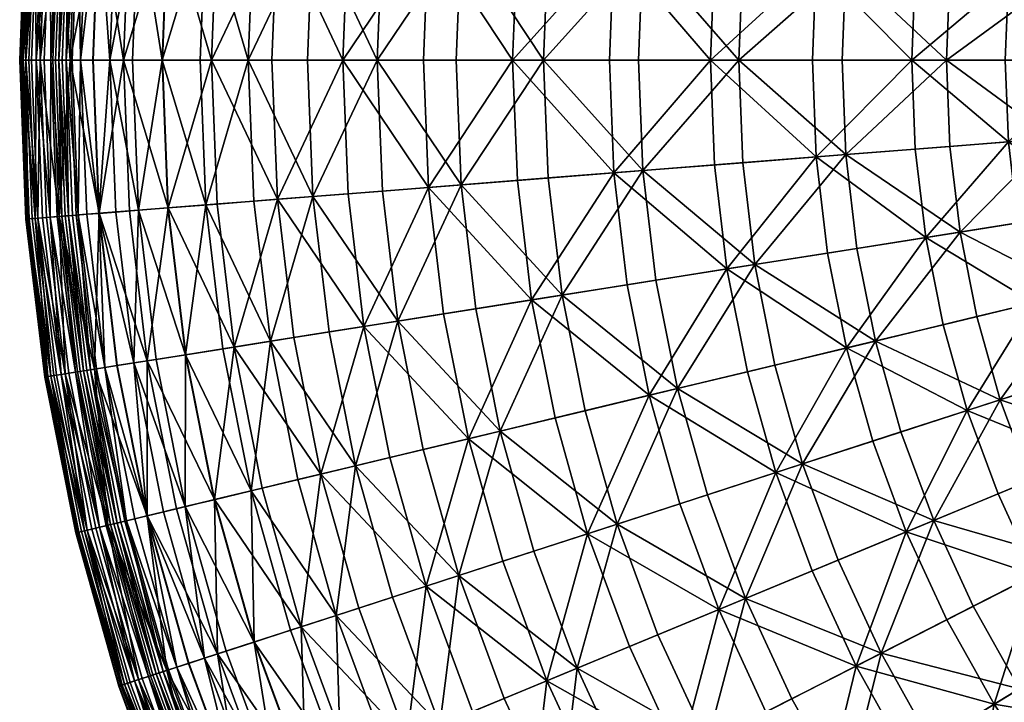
# Model space of a CAD drawing. Header units: centimetres. Extents: x -11.8 to 11.8, y -11.8 to 11.8.
# Tile 4 of 30: x -11.8 to -6.1, y -3.8 to 0.2. Entities that reach past the tile are written whole.
import ezdxf

# ---------------------------------------------------------------- set-up
doc = ezdxf.new("R2010")
doc.units = ezdxf.units.CM
doc.layers.get('0').update_dxf_attribs({"color": 252, "true_color": 0x949494})

msp = doc.modelspace()

# ---------------------------------------------------------------- meshes
at = {"color": 252, "true_color": 0x949494}
mesh = msp.add_polyface(dxfattribs=at)
corners = [(-8.6665, 1.3726, 2.5221), (-8.7476, 0.6884, 2.5221), (-8.1949, 0.6449, 2.043), (-9.0289, 2.1677, 3.0467), (-8.5322, 2.0484, 2.5221), (-8.3454, 2.7116, 2.5221), (-9.6271, 1.5248, 3.6151), (-9.171, 1.4525, 3.0467), (-9.4779, 2.2755, 3.6151), (-9.8736, 2.3705, 4.2258), (-10.029, 1.5884, 4.2258), (-9.2704, 3.0121, 3.6151), (-9.7475, 0, 3.6151), (-9.7172, 0.7647, 3.6151), (-10.1229, 0.7967, 4.2258), (-8.7748, 0, 2.5221), (-9.2569, 0.7285, 3.0467), (-9.2857, 0, 3.0467), (-10.0761, 2.4191, 4.0806), (-9.6726, 2.3222, 3.4499), (-9.8249, 1.5561, 3.4499), (-8.5175, 2.7675, 2.3187), (-8.7082, 2.0907, 2.3187), (-9.2148, 2.2123, 2.8617), (-9.0131, 2.9285, 2.8617), (-8.8452, 1.4009, 2.3187), (-9.3599, 1.4825, 2.8617), (-9.4608, 3.074, 3.4499), (-8.9558, 0, 2.3187), (-9.4769, 0, 2.8617), (-9.4475, 0.7435, 2.8617), (-8.928, 0.7026, 2.3187), (-9.9477, 0, 3.4499), (-9.9168, 0.7804, 3.4499), (-8.1581, 1.9586, 1.8236), (-8.3641, 0.6582, 1.8236), (-8.3901, 0, 1.8236), (-8.2865, 1.3125, 1.8236)]
mesh.append_faces([[corners[k] for k in face] for face in [(0, 1, 2, 0), (3, 4, 5, 3), (6, 7, 3, 6), (3, 8, 6, 3), (0, 4, 3, 0), (3, 7, 0, 3), (6, 8, 9, 6), (9, 10, 6, 9), (9, 8, 11, 9), (12, 13, 14, 12), (6, 10, 14, 6), (14, 13, 6, 14), (15, 1, 16, 15), (16, 17, 15, 16), (0, 7, 16, 0), (16, 1, 0, 16), (6, 13, 16, 6), (16, 7, 6, 16), (12, 17, 16, 12), (16, 13, 12, 16), (18, 19, 20, 18), (21, 22, 23, 21), (23, 24, 21, 23), (25, 26, 23, 25), (23, 22, 25, 23), (20, 19, 23, 20), (23, 26, 20, 23), (23, 19, 27, 23), (28, 29, 30, 28), (30, 31, 28, 30), (32, 33, 30, 32), (30, 29, 32, 30), (20, 26, 30, 20), (30, 33, 20, 30), (25, 31, 30, 25), (30, 26, 25, 30), (25, 22, 34, 25), (28, 31, 35, 28), (35, 36, 28, 35), (25, 37, 35, 25), (35, 31, 25, 35)]], dxfattribs={"vtx2": -1, "vtx3": -1, "color": 252})
mesh = msp.add_polyface(dxfattribs=at)
corners = [(-7.2613, 2.3593, 1.6161), (-7.4238, 1.7823, 1.6161), (-6.8364, 1.6413, 1.2479), (-7.5407, 1.1943, 1.6161), (-6.944, 1.0998, 1.2479), (-8.3454, 2.7116, 2.5221), (-8.5322, 2.0484, 2.5221), (-7.9931, 1.919, 2.043), (-7.8181, 2.5403, 2.043), (-8.6665, 1.3726, 2.5221), (-8.1189, 1.2859, 2.043), (-8.7748, 0, 2.5221), (-8.2204, 0, 2.043), (-8.1949, 0.6449, 2.043), (-8.7476, 0.6884, 2.5221), (-7.635, 0, 1.6161), (-7.6112, 0.599, 1.6161), (-7.009, 0.5516, 1.2479), (-7.0308, 0, 1.2479), (-8.5175, 2.7675, 2.3187), (-7.9795, 2.5927, 1.8236), (-8.1581, 1.9586, 1.8236), (-8.7082, 2.0907, 2.3187), (-7.4179, 2.4102, 1.3845), (-7.584, 1.8208, 1.3845), (-7.7033, 1.2201, 1.3845), (-8.2865, 1.3125, 1.8236), (-8.8452, 1.4009, 2.3187), (-7.0051, 1.6818, 1.0093), (-7.1153, 1.127, 1.0093), (-6.8517, 2.2262, 1.0093), (-7.7997, 0, 1.3845), (-7.7754, 0.6119, 1.3845), (-7.1819, 0.5652, 1.0093), (-7.2043, 0, 1.0093), (-8.3641, 0.6582, 1.8236), (-8.3901, 0, 1.8236)]
mesh.append_faces([[corners[k] for k in face] for face in [(0, 1, 2, 0), (3, 4, 2, 3), (2, 1, 3, 2), (5, 6, 7, 5), (7, 8, 5, 7), (9, 10, 7, 9), (7, 6, 9, 7), (3, 1, 7, 3), (7, 10, 3, 7), (0, 8, 7, 0), (7, 1, 0, 7), (11, 12, 13, 11), (13, 14, 11, 13), (15, 16, 13, 15), (13, 12, 15, 13), (3, 10, 13, 3), (13, 16, 3, 13), (13, 10, 9, 13), (3, 16, 17, 3), (17, 4, 3, 17), (15, 18, 17, 15), (17, 16, 15, 17), (19, 20, 21, 19), (21, 22, 19, 21), (23, 24, 21, 23), (21, 20, 23, 21), (25, 26, 21, 25), (21, 24, 25, 21), (21, 26, 27, 21), (25, 24, 28, 25), (28, 29, 25, 28), (23, 30, 28, 23), (28, 24, 23, 28), (31, 32, 33, 31), (33, 34, 31, 33), (25, 29, 33, 25), (33, 32, 25, 33), (25, 32, 35, 25), (35, 26, 25, 35), (31, 36, 35, 31), (35, 32, 31, 35)]], dxfattribs={"vtx2": -1, "vtx3": -1, "color": 252})
mesh = msp.add_polyface(dxfattribs=at)
corners = [(-6.1063, 1.984, 0.9452), (-5.5317, 1.7974, 0.7146), (-5.3735, 2.2258, 0.7146), (-5.6153, 2.3259, 0.4835), (-5.7806, 1.8782, 0.4835), (-6.2996, 2.0469, 0.7063), (-6.243, 1.4988, 0.9452), (-5.6555, 1.3578, 0.7146), (-6.3412, 1.0043, 0.9452), (-5.7446, 0.9098, 0.7146), (-6.4205, 0, 0.9452), (-5.8164, 0, 0.7146), (-5.7983, 0.4563, 0.7146), (-6.4006, 0.5037, 0.9452), (-6.6867, 2.1726, 1.2479), (-6.8364, 1.6413, 1.2479), (-7.2613, 2.3593, 1.6161), (-6.944, 1.0998, 1.2479), (-7.009, 0.5516, 1.2479), (-7.0308, 0, 1.2479), (-6.4406, 1.5463, 0.7063), (-7.0051, 1.6818, 1.0093), (-6.8517, 2.2262, 1.0093), (-6.542, 1.0362, 0.7063), (-7.1153, 1.127, 1.0093), (-6.6238, 0, 0.7063), (-7.2043, 0, 1.0093), (-7.1819, 0.5652, 1.0093), (-6.6032, 0.5197, 0.7063), (-5.91, 1.4189, 0.4835), (-5.3089, 1.725, 0.3257), (-5.5132, 0.8732, 0.3257), (-6.0031, 0.9508, 0.4835), (-5.4278, 1.3031, 0.3257), (-6.0592, 0.4769, 0.4835), (-6.0781, 0, 0.4835), (-5.5821, 0, 0.3257), (-5.5648, 0.4379, 0.3257)]
mesh.append_faces([[corners[k] for k in face] for face in [(0, 1, 2, 0), (3, 4, 5, 3), (0, 6, 7, 0), (7, 1, 0, 7), (8, 9, 7, 8), (7, 6, 8, 7), (10, 11, 12, 10), (12, 13, 10, 12), (8, 13, 12, 8), (12, 9, 8, 12), (0, 14, 15, 0), (15, 6, 0, 15), (15, 14, 16, 15), (8, 6, 15, 8), (15, 17, 8, 15), (10, 13, 18, 10), (18, 19, 10, 18), (8, 17, 18, 8), (18, 13, 8, 18), (5, 20, 21, 5), (21, 22, 5, 21), (23, 24, 21, 23), (21, 20, 23, 21), (25, 26, 27, 25), (27, 28, 25, 27), (23, 28, 27, 23), (27, 24, 23, 27), (5, 4, 29, 5), (29, 20, 5, 29), (29, 4, 30, 29), (31, 32, 29, 31), (29, 33, 31, 29), (23, 20, 29, 23), (29, 32, 23, 29), (25, 28, 34, 25), (34, 35, 25, 34), (23, 32, 34, 23), (34, 28, 23, 34), (34, 32, 31, 34), (36, 35, 34, 36), (34, 37, 36, 34)]], dxfattribs={"vtx2": -1, "vtx3": -1, "color": 252})
mesh = msp.add_polyface(dxfattribs=at)
corners = [(-11.817, 0, 10.1654), (-11.7829, 0, 10.1882), (-11.7463, 0.9244, 10.1882), (-11.7803, 0.9271, 10.1654), (-11.7394, 0, 10.1959), (-11.7029, 0.921, 10.1959), (-11.5944, 1.8364, 10.1959), (-11.6541, 0, 10.1659), (-11.6179, 0.9143, 10.1659), (-11.6577, 0.9174, 10.1884), (-11.694, 0, 10.1884), (-11.5101, 1.823, 10.1659), (-11.8012, 0, 9.6466), (-11.8249, 0, 9.8953), (-11.7882, 0.9277, 9.8953), (-11.7645, 0.9258, 9.6466), (-11.8365, 0, 10.0464), (-11.7997, 0.9286, 10.0464), (-11.6903, 1.8516, 10.0464), (-11.7976, 0.9285, 10.1272), (-11.8344, 0, 10.1272), (-11.6711, 1.8485, 10.1654), (-11.5417, 0, 7.5866), (-11.6428, 0, 8.224), (-11.6066, 0.9134, 8.224), (-11.5059, 0.9055, 7.5866), (-11.7159, 0, 8.7923), (-11.6795, 0.9192, 8.7923), (-11.5712, 1.8327, 8.7923), (-11.7302, 0.9231, 9.2727), (-11.7667, 0, 9.2727), (-11.6554, 1.846, 9.6466), (-11.627, 0, 10.1282), (-11.5909, 0.9122, 10.1282), (-11.607, 0, 10.0489), (-11.5709, 0.9106, 10.0489), (-11.4637, 1.8157, 10.0489), (-11.5648, 0, 9.6586), (-11.5288, 0.9073, 9.6586), (-11.5522, 0.9091, 9.9012), (-11.5882, 0, 9.9012), (-11.5308, 0, 9.2944), (-11.495, 0.9046, 9.2944)]
mesh.append_faces([[corners[k] for k in face] for face in [(0, 1, 2, 0), (2, 3, 0, 2), (4, 5, 2, 4), (2, 1, 4, 2), (2, 5, 6, 2), (7, 8, 9, 7), (9, 10, 7, 9), (9, 8, 11, 9), (4, 10, 9, 4), (9, 5, 4, 9), (12, 13, 14, 12), (14, 15, 12, 14), (16, 17, 14, 16), (14, 13, 16, 14), (14, 17, 18, 14), (0, 3, 19, 0), (19, 20, 0, 19), (19, 3, 21, 19), (16, 20, 19, 16), (19, 17, 16, 19), (22, 23, 24, 22), (24, 25, 22, 24), (26, 27, 24, 26), (24, 23, 26, 24), (24, 27, 28, 24), (12, 15, 29, 12), (29, 30, 12, 29), (29, 15, 31, 29), (26, 30, 29, 26), (29, 27, 26, 29), (7, 32, 33, 7), (33, 8, 7, 33), (34, 35, 33, 34), (33, 32, 34, 33), (33, 35, 36, 33), (37, 38, 39, 37), (39, 40, 37, 39), (34, 40, 39, 34), (39, 35, 34, 39), (37, 41, 42, 37), (42, 38, 37, 42)]], dxfattribs={"vtx2": -1, "vtx3": -1, "color": 252})
mesh = msp.add_polyface(dxfattribs=at)
corners = [(-10.501, 0, 4.8773), (-10.1544, 0, 4.2258), (-10.1229, 0.7967, 4.2258), (-10.4684, 0.8238, 4.8773), (-9.7475, 0, 3.6151), (-10.3713, 1.6427, 4.8773), (-10.029, 1.5884, 4.2258), (-11.3099, 0, 7.6496), (-11.1778, 0, 6.9764), (-11.1431, 0.8769, 6.9764), (-11.2748, 0.8873, 7.6496), (-11.0045, 0, 6.275), (-10.9703, 0.8633, 6.275), (-10.8685, 1.7214, 6.275), (-10.7481, 0.8459, 5.5678), (-10.7816, 0, 5.5678), (-10.7161, 0, 4.7512), (-10.6828, 0.8407, 4.7512), (-10.3305, 0.813, 4.0806), (-10.3627, 0, 4.0806), (-10.5837, 1.6763, 4.7512), (-9.8249, 1.5561, 3.4499), (-9.9168, 0.7804, 3.4499), (-10.2347, 1.621, 4.0806), (-9.9477, 0, 3.4499), (-11.5522, 0.9091, 9.9012), (-11.5288, 0.9073, 9.6586), (-11.4219, 1.8091, 9.6586), (-11.0024, 0, 5.459), (-10.9682, 0.8632, 5.459), (-11.2298, 0, 6.1822), (-11.1949, 0.881, 6.1822), (-11.0911, 1.7567, 6.1822), (-11.5417, 0, 7.5866), (-11.5059, 0.9055, 7.5866), (-11.3714, 0.8949, 6.8987), (-11.4068, 0, 6.8987), (-11.3992, 1.8055, 7.5866), (-11.4808, 0, 8.8264), (-11.4451, 0.9007, 8.8264), (-11.495, 0.9046, 9.2944), (-11.5308, 0, 9.2944), (-11.339, 1.7959, 8.8264), (-11.3736, 0.8951, 8.2722), (-11.409, 0, 8.2722), (-11.1702, 1.7692, 7.6496)]
mesh.append_faces([[corners[k] for k in face] for face in [(0, 1, 2, 0), (2, 3, 0, 2), (2, 1, 4, 2), (5, 3, 2, 5), (2, 6, 5, 2), (7, 8, 9, 7), (9, 10, 7, 9), (11, 12, 9, 11), (9, 8, 11, 9), (9, 12, 13, 9), (0, 3, 14, 0), (14, 15, 0, 14), (14, 3, 5, 14), (11, 15, 14, 11), (14, 12, 11, 14), (16, 17, 18, 16), (18, 19, 16, 18), (18, 17, 20, 18), (21, 22, 18, 21), (18, 23, 21, 18), (24, 19, 18, 24), (18, 22, 24, 18), (25, 26, 27, 25), (16, 28, 29, 16), (29, 17, 16, 29), (30, 31, 29, 30), (29, 28, 30, 29), (29, 31, 32, 29), (33, 34, 35, 33), (35, 36, 33, 35), (35, 34, 37, 35), (30, 36, 35, 30), (35, 31, 30, 35), (38, 39, 40, 38), (40, 41, 38, 40), (40, 39, 42, 40), (7, 10, 43, 7), (43, 44, 7, 43), (43, 10, 45, 43), (38, 44, 43, 38), (43, 39, 38, 43)]], dxfattribs={"vtx2": -1, "vtx3": -1, "color": 252})
mesh = msp.add_polyface(dxfattribs=at)
corners = [(-11.6541, 0, 10.1659), (-11.694, 0, 10.1884), (-11.6577, -0.9174, 10.1884), (-11.6179, -0.9143, 10.1659), (-11.7394, 0, 10.1959), (-11.7029, -0.921, 10.1959), (-11.817, 0, 10.1654), (-11.7803, -0.9271, 10.1654), (-11.7463, -0.9244, 10.1882), (-11.7829, 0, 10.1882), (-11.8344, 0, 10.1272), (-11.7976, -0.9285, 10.1272), (-11.8365, 0, 10.0464), (-11.7997, -0.9286, 10.0464), (-11.8012, 0, 9.6466), (-11.7645, -0.9259, 9.6466), (-11.7882, -0.9277, 9.8953), (-11.8249, 0, 9.8953), (-11.7667, 0, 9.2727), (-11.7302, -0.9232, 9.2727), (-11.7159, 0, 8.7923), (-11.6795, -0.9192, 8.7923), (-11.5417, 0, 7.5866), (-11.5059, -0.9055, 7.5866), (-11.6066, -0.9134, 8.224), (-11.6428, 0, 8.224), (-11.3992, -1.8055, 7.5866), (-11.5648, 0, 9.6586), (-11.5882, 0, 9.9012), (-11.5522, -0.9091, 9.9012), (-11.5288, -0.9073, 9.6586), (-11.607, 0, 10.0489), (-11.5709, -0.9106, 10.0489), (-11.5909, -0.9122, 10.1282), (-11.627, 0, 10.1282), (-11.4068, 0, 6.8987), (-11.3714, -0.8949, 6.8987), (-11.4808, 0, 8.8264), (-11.4451, -0.9007, 8.8264), (-11.3736, -0.8951, 8.2722), (-11.495, -0.9046, 9.2944), (-11.5308, 0, 9.2944), (-11.4219, -1.8091, 9.6586)]
mesh.append_faces([[corners[k] for k in face] for face in [(0, 1, 2, 0), (2, 3, 0, 2), (4, 5, 2, 4), (2, 1, 4, 2), (6, 7, 8, 6), (8, 9, 6, 8), (4, 9, 8, 4), (8, 5, 4, 8), (6, 10, 11, 6), (11, 7, 6, 11), (12, 13, 11, 12), (11, 10, 12, 11), (14, 15, 16, 14), (16, 17, 14, 16), (12, 17, 16, 12), (16, 13, 12, 16), (14, 18, 19, 14), (19, 15, 14, 19), (20, 21, 19, 20), (19, 18, 20, 19), (22, 23, 24, 22), (24, 25, 22, 24), (24, 23, 26, 24), (20, 25, 24, 20), (24, 21, 20, 24), (27, 28, 29, 27), (29, 30, 27, 29), (31, 32, 29, 31), (29, 28, 31, 29), (0, 3, 33, 0), (33, 34, 0, 33), (31, 34, 33, 31), (33, 32, 31, 33), (22, 35, 36, 22), (36, 23, 22, 36), (37, 38, 39, 37), (27, 30, 40, 27), (40, 41, 27, 40), (40, 30, 42, 40), (37, 41, 40, 37), (40, 38, 37, 40)]], dxfattribs={"vtx2": -1, "vtx3": -1, "color": 252})
mesh = msp.add_polyface(dxfattribs=at)
corners = [(-10.501, 0, 4.8773), (-10.4684, -0.8239, 4.8773), (-10.1229, -0.7967, 4.2258), (-10.1544, 0, 4.2258), (-10.3713, -1.6427, 4.8773), (-9.6271, -1.5248, 3.6151), (-9.7172, -0.7647, 3.6151), (-10.029, -1.5884, 4.2258), (-9.7475, 0, 3.6151), (-10.7816, 0, 5.5678), (-10.7481, -0.8459, 5.5678), (-11.0045, 0, 6.275), (-10.9703, -0.8633, 6.275), (-10.8685, -1.7214, 6.275), (-10.6485, -1.6866, 5.5678), (-11.3099, 0, 7.6496), (-11.2748, -0.8873, 7.6496), (-11.1431, -0.8769, 6.9764), (-11.1778, 0, 6.9764), (-11.1702, -1.7692, 7.6496), (-10.7161, 0, 4.7512), (-10.3627, 0, 4.0806), (-10.3305, -0.813, 4.0806), (-10.6828, -0.8407, 4.7512), (-9.9477, 0, 3.4499), (-9.9168, -0.7804, 3.4499), (-9.8249, -1.5561, 3.4499), (-10.5837, -1.6763, 4.7512), (-10.2347, -1.621, 4.0806), (-9.4475, -0.7435, 2.8617), (-9.4769, 0, 2.8617), (-11.2298, 0, 6.1822), (-11.1949, -0.881, 6.1822), (-11.3714, -0.8949, 6.8987), (-11.4068, 0, 6.8987), (-11.0911, -1.7567, 6.1822), (-10.9682, -0.8632, 5.459), (-11.0024, 0, 5.459), (-10.8665, -1.7211, 5.459), (-11.409, 0, 8.2722), (-11.3736, -0.8951, 8.2722), (-11.4808, 0, 8.8264), (-11.4451, -0.9007, 8.8264), (-11.339, -1.7959, 8.8264)]
mesh.append_faces([[corners[k] for k in face] for face in [(0, 1, 2, 0), (2, 3, 0, 2), (2, 1, 4, 2), (5, 6, 2, 5), (2, 7, 5, 2), (8, 3, 2, 8), (2, 6, 8, 2), (0, 9, 10, 0), (10, 1, 0, 10), (11, 12, 10, 11), (10, 9, 11, 10), (10, 12, 13, 10), (4, 1, 10, 4), (10, 14, 4, 10), (15, 16, 17, 15), (17, 18, 15, 17), (17, 16, 19, 17), (13, 12, 17, 13), (11, 18, 17, 11), (17, 12, 11, 17), (20, 21, 22, 20), (22, 23, 20, 22), (24, 25, 22, 24), (22, 21, 24, 22), (22, 25, 26, 22), (27, 23, 22, 27), (22, 28, 27, 22), (26, 25, 29, 26), (24, 30, 29, 24), (31, 32, 33, 31), (33, 34, 31, 33), (33, 32, 35, 33), (20, 23, 36, 20), (36, 37, 20, 36), (36, 23, 27, 36), (36, 38, 35, 36), (31, 37, 36, 31), (36, 32, 31, 36), (15, 39, 40, 15), (40, 16, 15, 40), (40, 39, 41, 40), (40, 42, 43, 40)]], dxfattribs={"vtx2": -1, "vtx3": -1, "color": 252})
mesh = msp.add_polyface(dxfattribs=at)
corners = [(-8.7748, 0, 2.5221), (-8.7476, -0.6884, 2.5221), (-8.1949, -0.6449, 2.043), (-8.2204, 0, 2.043), (-8.6665, -1.3726, 2.5221), (-8.1189, -1.2859, 2.043), (-7.9931, -1.919, 2.043), (-8.5322, -2.0484, 2.5221), (-8.3454, -2.7116, 2.5221), (-9.2857, 0, 3.0467), (-9.2569, -0.7285, 3.0467), (-9.7475, 0, 3.6151), (-9.7172, -0.7647, 3.6151), (-9.6271, -1.5248, 3.6151), (-9.171, -1.4526, 3.0467), (-9.0289, -2.1677, 3.0467), (-9.4779, -2.2755, 3.6151), (-9.2704, -3.0121, 3.6151), (-8.9558, 0, 2.3187), (-8.928, -0.7026, 2.3187), (-9.4475, -0.7435, 2.8617), (-9.4769, 0, 2.8617), (-8.8452, -1.4009, 2.3187), (-9.3599, -1.4825, 2.8617), (-9.8249, -1.5561, 3.4499), (-9.9168, -0.7804, 3.4499), (-9.9477, 0, 3.4499), (-9.2148, -2.2123, 2.8617), (-8.7082, -2.0907, 2.3187), (-8.5175, -2.7675, 2.3187), (-9.6726, -2.3222, 3.4499), (-8.3901, 0, 1.8236), (-8.3641, -0.6582, 1.8236), (-7.7997, 0, 1.3845), (-8.2865, -1.3125, 1.8236), (-8.1581, -1.9586, 1.8236), (-7.9795, -2.5927, 1.8236), (-7.7033, -1.2201, 1.3845)]
mesh.append_faces([[corners[k] for k in face] for face in [(0, 1, 2, 0), (2, 3, 0, 2), (4, 5, 2, 4), (2, 1, 4, 2), (6, 7, 8, 6), (4, 7, 6, 4), (6, 5, 4, 6), (0, 9, 10, 0), (10, 1, 0, 10), (11, 12, 10, 11), (10, 9, 11, 10), (13, 14, 10, 13), (10, 12, 13, 10), (4, 1, 10, 4), (10, 14, 4, 10), (4, 14, 15, 4), (15, 7, 4, 15), (13, 16, 15, 13), (15, 14, 13, 15), (15, 16, 17, 15), (18, 19, 20, 18), (20, 21, 18, 20), (22, 23, 20, 22), (20, 19, 22, 20), (20, 23, 24, 20), (20, 25, 26, 20), (27, 28, 29, 27), (24, 23, 27, 24), (27, 30, 24, 27), (22, 28, 27, 22), (27, 23, 22, 27), (18, 31, 32, 18), (32, 19, 18, 32), (32, 31, 33, 32), (22, 19, 32, 22), (32, 34, 22, 32), (29, 28, 35, 29), (35, 36, 29, 35), (22, 34, 35, 22), (35, 28, 22, 35), (35, 34, 37, 35)]], dxfattribs={"vtx2": -1, "vtx3": -1, "color": 252})
mesh = msp.add_polyface(dxfattribs=at)
corners = [(-6.4205, 0, 0.9452), (-7.0308, 0, 1.2479), (-7.009, -0.5516, 1.2479), (-6.4006, -0.5037, 0.9452), (-7.635, 0, 1.6161), (-7.6112, -0.599, 1.6161), (-7.5407, -1.1943, 1.6161), (-6.944, -1.0998, 1.2479), (-6.3412, -1.0044, 0.9452), (-8.1949, -0.6449, 2.043), (-8.1189, -1.2859, 2.043), (-8.2204, 0, 2.043), (-7.2613, -2.3593, 1.6161), (-7.4238, -1.7823, 1.6161), (-7.9931, -1.919, 2.043), (-7.8181, -2.5403, 2.043), (-6.8364, -1.6413, 1.2479), (-6.6867, -2.1727, 1.2479), (-6.1063, -1.9841, 0.9452), (-7.7997, 0, 1.3845), (-7.7754, -0.6119, 1.3845), (-8.3641, -0.6582, 1.8236), (-7.7033, -1.2201, 1.3845), (-8.2865, -1.3125, 1.8236), (-6.6238, 0, 0.7063), (-6.6032, -0.5197, 0.7063), (-7.1819, -0.5652, 1.0093), (-7.2043, 0, 1.0093), (-6.542, -1.0362, 0.7063), (-7.1153, -1.127, 1.0093), (-7.0051, -1.6818, 1.0093), (-6.4406, -1.5463, 0.7063), (-6.2996, -2.0469, 0.7063), (-7.4179, -2.4102, 1.3845), (-7.584, -1.8208, 1.3845), (-6.8517, -2.2263, 1.0093), (-8.1581, -1.9586, 1.8236), (-7.9795, -2.5927, 1.8236)]
mesh.append_faces([[corners[k] for k in face] for face in [(0, 1, 2, 0), (2, 3, 0, 2), (4, 5, 2, 4), (2, 1, 4, 2), (6, 7, 2, 6), (2, 5, 6, 2), (2, 7, 8, 2), (6, 5, 9, 6), (9, 10, 6, 9), (4, 11, 9, 4), (9, 5, 4, 9), (12, 13, 14, 12), (14, 15, 12, 14), (6, 10, 14, 6), (14, 13, 6, 14), (16, 17, 18, 16), (8, 7, 16, 8), (6, 13, 16, 6), (16, 7, 6, 16), (12, 17, 16, 12), (16, 13, 12, 16), (19, 20, 21, 19), (22, 23, 21, 22), (21, 20, 22, 21), (24, 25, 26, 24), (26, 27, 24, 26), (28, 29, 26, 28), (26, 25, 28, 26), (22, 20, 26, 22), (26, 29, 22, 26), (19, 27, 26, 19), (26, 20, 19, 26), (30, 31, 32, 30), (33, 34, 30, 33), (30, 35, 33, 30), (22, 29, 30, 22), (30, 34, 22, 30), (28, 31, 30, 28), (30, 29, 28, 30), (22, 34, 36, 22), (33, 37, 36, 33), (36, 34, 33, 36)]], dxfattribs={"vtx2": -1, "vtx3": -1, "color": 252})
mesh = msp.add_polyface(dxfattribs=at)
corners = [(-6.4205, 0, 0.9452), (-6.4006, -0.5037, 0.9452), (-5.7983, -0.4563, 0.7146), (-5.8164, 0, 0.7146), (-6.3412, -1.0044, 0.9452), (-5.7446, -0.9099, 0.7146), (-5.1692, -0.8187, 0.5457), (-5.2176, -0.4106, 0.5457), (-5.2338, 0, 0.5457), (-6.1063, -1.9841, 0.9452), (-5.5317, -1.7974, 0.7146), (-5.6555, -1.3578, 0.7146), (-6.243, -1.4988, 0.9452), (-4.9777, -1.6173, 0.5457), (-5.0891, -1.2218, 0.5457), (-7.009, -0.5516, 1.2479), (-6.8364, -1.6413, 1.2479), (-6.2996, -2.0469, 0.7063), (-6.8517, -2.2263, 1.0093), (-7.0051, -1.6818, 1.0093), (-6.6238, 0, 0.7063), (-6.0781, 0, 0.4835), (-6.0592, -0.4769, 0.4835), (-6.6032, -0.5197, 0.7063), (-5.5821, 0, 0.3257), (-5.5648, -0.4379, 0.3257), (-5.5132, -0.8732, 0.3257), (-6.0031, -0.9508, 0.4835), (-6.542, -1.0362, 0.7063), (-5.1349, -0.4041, 0.2178), (-5.1509, 0, 0.2178), (-5.3089, -1.725, 0.3257), (-5.4278, -1.3031, 0.3257), (-5.0084, -1.2024, 0.2178), (-5.0873, -0.8057, 0.2178), (-6.4406, -1.5463, 0.7063), (-5.91, -1.4189, 0.4835), (-5.7806, -1.8782, 0.4835), (-5.1571, -2.1361, 0.3257), (-5.6153, -2.3259, 0.4835)]
mesh.append_faces([[corners[k] for k in face] for face in [(0, 1, 2, 0), (2, 3, 0, 2), (4, 5, 2, 4), (2, 1, 4, 2), (6, 7, 2, 6), (2, 5, 6, 2), (8, 3, 2, 8), (2, 7, 8, 2), (9, 10, 11, 9), (11, 12, 9, 11), (11, 10, 13, 11), (6, 5, 11, 6), (11, 14, 6, 11), (4, 12, 11, 4), (11, 5, 4, 11), (4, 1, 15, 4), (9, 12, 16, 9), (16, 12, 4, 16), (17, 18, 19, 17), (20, 21, 22, 20), (22, 23, 20, 22), (24, 25, 22, 24), (22, 21, 24, 22), (26, 27, 22, 26), (22, 25, 26, 22), (28, 23, 22, 28), (22, 27, 28, 22), (26, 25, 29, 26), (24, 30, 29, 24), (29, 25, 24, 29), (31, 32, 33, 31), (26, 34, 33, 26), (17, 35, 36, 17), (36, 37, 17, 36), (28, 27, 36, 28), (36, 35, 28, 36), (26, 32, 36, 26), (36, 27, 26, 36), (31, 37, 36, 31), (36, 32, 31, 36), (31, 38, 39, 31)]], dxfattribs={"vtx2": -1, "vtx3": -1, "color": 252})
mesh = msp.add_polyface(dxfattribs=at)
corners = [(-10.3713, -1.6427, 4.8773), (-10.029, -1.5884, 4.2258), (-10.1229, -0.7967, 4.2258), (-9.6271, -1.5248, 3.6151), (-9.8736, -2.3705, 4.2258), (-9.4779, -2.2755, 3.6151), (-10.2106, -2.4514, 4.8773), (-10.8685, -1.7214, 6.275), (-10.6485, -1.6866, 5.5678), (-10.7481, -0.8459, 5.5678), (-11.1702, -1.7692, 7.6496), (-11.0397, -1.7485, 6.9764), (-11.1431, -0.8769, 6.9764), (-10.8687, -2.6094, 6.9764), (-10.9971, -2.6402, 7.6496), (-10.4835, -2.5169, 5.5678), (-10.7001, -2.5689, 6.275), (-9.8249, -1.5561, 3.4499), (-10.2347, -1.621, 4.0806), (-10.3305, -0.813, 4.0806), (-10.5837, -1.6763, 4.7512), (-10.0761, -2.4191, 4.0806), (-10.4197, -2.5016, 4.7512), (-9.6726, -2.3222, 3.4499), (-11.3992, -1.8055, 7.5866), (-11.2225, -2.6943, 7.5866), (-11.3208, -2.7179, 8.224), (-11.4219, -1.8091, 9.6586), (-11.4451, -1.8127, 9.9012), (-11.2677, -2.7052, 9.9012), (-11.0911, -1.7567, 6.1822), (-11.266, -1.7844, 6.8987), (-11.3714, -0.8949, 6.8987), (-10.8665, -1.7211, 5.459), (-10.9682, -0.8632, 5.459), (-11.1949, -0.881, 6.1822), (-10.6981, -2.5684, 5.459), (-11.0914, -2.6628, 6.8987), (-10.9193, -2.6215, 6.1822), (-11.339, -1.7959, 8.8264), (-11.2681, -1.7847, 8.2722), (-11.3736, -0.8951, 8.2722), (-11.2748, -0.8873, 7.6496), (-11.4451, -0.9007, 8.8264), (-11.495, -0.9046, 9.2944), (-11.3884, -1.8038, 9.2944), (-11.2119, -2.6918, 9.2944), (-11.2449, -2.6997, 9.6586), (-11.0935, -2.6634, 8.2722), (-11.1633, -2.6801, 8.8264)]
mesh.append_faces([[corners[k] for k in face] for face in [(0, 1, 2, 0), (3, 1, 4, 3), (4, 5, 3, 4), (0, 6, 4, 0), (4, 1, 0, 4), (7, 8, 9, 7), (10, 11, 12, 10), (12, 11, 7, 12), (7, 11, 13, 7), (10, 14, 13, 10), (13, 11, 10, 13), (0, 8, 15, 0), (7, 16, 15, 7), (15, 8, 7, 15), (17, 18, 19, 17), (20, 18, 21, 20), (21, 22, 20, 21), (17, 23, 21, 17), (21, 18, 17, 21), (24, 25, 26, 24), (27, 28, 29, 27), (30, 31, 32, 30), (32, 31, 24, 32), (20, 33, 34, 20), (30, 35, 34, 30), (30, 33, 36, 30), (20, 22, 36, 20), (36, 33, 20, 36), (24, 31, 37, 24), (30, 38, 37, 30), (37, 31, 30, 37), (39, 40, 41, 39), (10, 42, 41, 10), (41, 40, 10, 41), (39, 43, 44, 39), (39, 45, 46, 39), (27, 47, 46, 27), (46, 45, 27, 46), (10, 40, 48, 10), (39, 49, 48, 39), (48, 40, 39, 48)]], dxfattribs={"vtx2": -1, "vtx3": -1, "color": 252})
mesh = msp.add_polyface(dxfattribs=at)
corners = [(-11.5944, -1.8364, 10.1959), (-11.5496, -1.8293, 10.1884), (-11.6577, -0.9174, 10.1884), (-11.7029, -0.921, 10.1959), (-11.5101, -1.823, 10.1659), (-11.6179, -0.9143, 10.1659), (-11.6711, -1.8485, 10.1654), (-11.6374, -1.8432, 10.1882), (-11.7463, -0.9244, 10.1882), (-11.7803, -0.9271, 10.1654), (-11.457, -2.7506, 10.1882), (-11.3706, -2.7299, 10.1884), (-11.6903, -1.8516, 10.0464), (-11.6882, -1.8512, 10.1272), (-11.7976, -0.9285, 10.1272), (-11.7997, -0.9286, 10.0464), (-11.6554, -1.846, 9.6466), (-11.6789, -1.8498, 9.8953), (-11.7882, -0.9277, 9.8953), (-11.7645, -0.9259, 9.6466), (-11.4979, -2.7604, 9.8953), (-11.5071, -2.7627, 10.1272), (-11.5712, -1.8327, 8.7923), (-11.6214, -1.8407, 9.2727), (-11.7302, -0.9232, 9.2727), (-11.6795, -0.9192, 8.7923), (-11.3992, -1.8055, 7.5866), (-11.499, -1.8213, 8.224), (-11.6066, -0.9134, 8.224), (-11.3208, -2.7179, 8.224), (-11.4413, -2.7469, 9.2727), (-11.4637, -1.8157, 10.0489), (-11.4451, -1.8127, 9.9012), (-11.5522, -0.9091, 9.9012), (-11.5709, -0.9106, 10.0489), (-11.4219, -1.8091, 9.6586), (-11.5288, -0.9073, 9.6586), (-11.4834, -1.8188, 10.1282), (-11.5909, -0.9122, 10.1282), (-11.3055, -2.7142, 10.1282), (-11.5059, -0.9055, 7.5866), (-11.3714, -0.8949, 6.8987), (-11.3884, -1.8038, 9.2944), (-11.495, -0.9046, 9.2944), (-11.339, -1.7959, 8.8264)]
mesh.append_faces([[corners[k] for k in face] for face in [(0, 1, 2, 0), (2, 3, 0, 2), (4, 5, 2, 4), (2, 1, 4, 2), (6, 7, 8, 6), (8, 9, 6, 8), (0, 3, 8, 0), (8, 7, 0, 8), (0, 7, 10, 0), (4, 1, 11, 4), (12, 13, 14, 12), (14, 15, 12, 14), (6, 9, 14, 6), (14, 13, 6, 14), (16, 17, 18, 16), (18, 19, 16, 18), (12, 15, 18, 12), (18, 17, 12, 18), (12, 17, 20, 12), (6, 13, 21, 6), (22, 23, 24, 22), (24, 25, 22, 24), (16, 19, 24, 16), (24, 23, 16, 24), (26, 27, 28, 26), (22, 25, 28, 22), (28, 27, 22, 28), (22, 27, 29, 22), (16, 23, 30, 16), (31, 32, 33, 31), (33, 34, 31, 33), (35, 36, 33, 35), (33, 32, 35, 33), (4, 37, 38, 4), (38, 5, 4, 38), (31, 34, 38, 31), (38, 37, 31, 38), (31, 37, 39, 31), (26, 40, 41, 26), (35, 42, 43, 35), (43, 42, 44, 43)]], dxfattribs={"vtx2": -1, "vtx3": -1, "color": 252})
mesh = msp.add_polyface(dxfattribs=at)
corners = [(-9.9871, -3.245, 4.8773), (-9.6574, -3.1379, 4.2258), (-9.8736, -2.3705, 4.2258), (-10.2106, -2.4514, 4.8773), (-10.7563, -3.495, 7.6496), (-10.6307, -3.4541, 6.9764), (-10.8687, -2.6094, 6.9764), (-10.9971, -2.6402, 7.6496), (-10.4659, -3.4006, 6.275), (-10.7001, -2.5689, 6.275), (-10.8685, -1.7214, 6.275), (-10.4835, -2.5169, 5.5678), (-10.2539, -3.3317, 5.5678), (-10.3713, -1.6427, 4.8773), (-10.1916, -3.3115, 4.7512), (-10.4197, -2.5016, 4.7512), (-10.0761, -2.4191, 4.0806), (-9.8555, -3.2022, 4.0806), (-9.4608, -3.074, 3.4499), (-9.6726, -2.3222, 3.4499), (-11.3208, -2.7179, 8.224), (-11.2225, -2.6943, 7.5866), (-10.9768, -3.5666, 7.5866), (-11.073, -3.5978, 8.224), (-11.1425, -3.6204, 8.7923), (-11.0389, -3.5868, 10.0489), (-11.286, -2.7096, 10.0489), (-11.3055, -2.7142, 10.1282), (-11.0579, -3.5929, 10.1282), (-10.9987, -3.5737, 9.6586), (-11.2449, -2.6997, 9.6586), (-11.2677, -2.7052, 9.9012), (-11.021, -3.581, 9.9012), (-10.4639, -3.3999, 5.459), (-10.6981, -2.5684, 5.459), (-10.6802, -3.4702, 6.1822), (-10.9193, -2.6215, 6.1822), (-11.0911, -1.7567, 6.1822), (-11.0914, -2.6628, 6.8987), (-10.8485, -3.5249, 6.8987), (-11.3992, -1.8055, 7.5866), (-10.9665, -3.5632, 9.2944), (-11.2119, -2.6918, 9.2944), (-10.9189, -3.5478, 8.8264), (-11.1633, -2.6801, 8.8264), (-11.0935, -2.6634, 8.2722), (-10.8506, -3.5256, 8.2722), (-11.1702, -1.7692, 7.6496)]
mesh.append_faces([[corners[k] for k in face] for face in [(0, 1, 2, 0), (2, 3, 0, 2), (4, 5, 6, 4), (6, 7, 4, 6), (8, 9, 6, 8), (6, 5, 8, 6), (6, 9, 10, 6), (0, 3, 11, 0), (11, 12, 0, 11), (11, 3, 13, 11), (8, 12, 11, 8), (11, 9, 8, 11), (14, 15, 16, 14), (16, 17, 14, 16), (18, 17, 16, 18), (16, 19, 18, 16), (20, 21, 22, 20), (20, 23, 24, 20), (25, 26, 27, 25), (27, 28, 25, 27), (29, 30, 31, 29), (31, 32, 29, 31), (31, 26, 25, 31), (14, 33, 34, 14), (34, 15, 14, 34), (35, 36, 34, 35), (34, 33, 35, 34), (34, 36, 37, 34), (22, 21, 38, 22), (38, 39, 22, 38), (38, 21, 40, 38), (35, 39, 38, 35), (38, 36, 35, 38), (29, 41, 42, 29), (42, 30, 29, 42), (43, 44, 42, 43), (42, 41, 43, 42), (4, 7, 45, 4), (45, 46, 4, 45), (45, 7, 47, 45), (43, 46, 45, 43), (45, 44, 43, 45)]], dxfattribs={"vtx2": -1, "vtx3": -1, "color": 252})
mesh = msp.add_polyface(dxfattribs=at)
corners = [(-4.6632, -2.376, 0.5457), (-4.177, -2.1283, 0.4282), (-4.3311, -1.794, 0.4282), (-6.1063, -1.9841, 0.9452), (-5.9316, -2.4569, 0.9452), (-5.3735, -2.2258, 0.7146), (-5.5317, -1.7974, 0.7146), (-5.7205, -2.9147, 0.9452), (-5.1822, -2.6405, 0.7146), (-4.8353, -2.0028, 0.5457), (-4.2342, -3.0764, 0.5457), (-4.4624, -2.7346, 0.5457), (-4.9592, -3.039, 0.7146), (-4.7056, -3.4188, 0.7146), (-5.4742, -3.3546, 0.9452), (-3.9972, -2.4495, 0.4282), (-6.6867, -2.1727, 1.2479), (-6.4955, -2.6905, 1.2479), (-6.8025, -3.4661, 1.6161), (-6.2643, -3.1918, 1.2479), (-5.9946, -3.6735, 1.2479), (-6.2996, -2.0469, 0.7063), (-6.1195, -2.5348, 0.7063), (-6.6557, -2.7569, 1.0093), (-6.8517, -2.2263, 1.0093), (-5.9016, -3.007, 0.7063), (-6.4188, -3.2706, 1.0093), (-5.7806, -1.8782, 0.4835), (-5.6153, -2.3259, 0.4835), (-5.3089, -1.725, 0.3257), (-4.9735, -2.5341, 0.3257), (-5.4154, -2.7593, 0.4835), (-5.1571, -2.1361, 0.3257), (-4.276, -2.1787, 0.1448), (-4.5893, -2.3384, 0.2178), (-4.7587, -1.9711, 0.2178), (-4.516, -3.2811, 0.3257), (-4.7594, -2.9166, 0.3257), (-4.3917, -2.6913, 0.2178), (-5.1823, -3.1758, 0.4835)]
mesh.append_faces([[corners[k] for k in face] for face in [(0, 1, 2, 0), (3, 4, 5, 3), (5, 6, 3, 5), (7, 8, 5, 7), (5, 4, 7, 5), (0, 9, 5, 0), (5, 8, 0, 5), (10, 11, 12, 10), (12, 13, 10, 12), (0, 8, 12, 0), (12, 11, 0, 12), (7, 14, 12, 7), (12, 8, 7, 12), (0, 11, 15, 0), (3, 16, 17, 3), (17, 4, 3, 17), (18, 19, 17, 18), (7, 4, 17, 7), (17, 19, 7, 17), (7, 19, 20, 7), (21, 22, 23, 21), (23, 24, 21, 23), (25, 26, 23, 25), (23, 22, 25, 23), (21, 27, 28, 21), (28, 22, 21, 28), (28, 27, 29, 28), (30, 31, 28, 30), (28, 32, 30, 28), (25, 22, 28, 25), (28, 31, 25, 28), (33, 34, 35, 33), (30, 32, 35, 30), (35, 34, 30, 35), (36, 37, 38, 36), (30, 34, 38, 30), (38, 37, 30, 38), (25, 31, 39, 25), (30, 37, 39, 30), (39, 31, 30, 39), (39, 37, 36, 39)]], dxfattribs={"vtx2": -1, "vtx3": -1, "color": 252})
mesh = msp.add_polyface(dxfattribs=at)
corners = [(-11.457, -2.7506, 10.1882), (-11.4902, -2.7586, 10.1654), (-11.2386, -3.6517, 10.1654), (-11.1648, -3.6277, 10.1959), (-11.4148, -2.7405, 10.1959), (-11.2062, -3.6411, 10.1882), (-11.5944, -1.8364, 10.1959), (-11.6711, -1.8485, 10.1654), (-11.6374, -1.8432, 10.1882), (-11.0837, -3.6013, 10.1659), (-11.3318, -2.7206, 10.1659), (-11.3706, -2.7299, 10.1884), (-11.1216, -3.6136, 10.1884), (-11.5101, -1.823, 10.1659), (-11.5496, -1.8293, 10.1884), (-11.4979, -2.7604, 9.8953), (-11.4748, -2.7549, 9.6466), (-11.2236, -3.6468, 9.6466), (-11.2572, -3.6577, 10.0464), (-11.5092, -2.7632, 10.0464), (-11.2462, -3.6541, 9.8953), (-11.6903, -1.8516, 10.0464), (-11.6554, -1.846, 9.6466), (-11.6789, -1.8498, 9.8953), (-11.5071, -2.7627, 10.1272), (-11.2552, -3.657, 10.1272), (-11.6882, -1.8512, 10.1272), (-11.1425, -3.6204, 8.7923), (-11.3919, -2.735, 8.7923), (-11.3208, -2.7179, 8.224), (-11.5712, -1.8327, 8.7923), (-11.499, -1.8213, 8.224), (-11.3992, -1.8055, 7.5866), (-11.4413, -2.7469, 9.2727), (-11.1908, -3.6361, 9.2727), (-11.6214, -1.8407, 9.2727), (-11.3055, -2.7142, 10.1282), (-11.286, -2.7096, 10.0489), (-11.4637, -1.8157, 10.0489), (-11.4834, -1.8188, 10.1282), (-11.2677, -2.7052, 9.9012), (-11.2449, -2.6997, 9.6586), (-11.4219, -1.8091, 9.6586), (-11.4451, -1.8127, 9.9012), (-11.2119, -2.6918, 9.2944), (-11.1633, -2.6801, 8.8264), (-11.339, -1.7959, 8.8264)]
mesh.append_faces([[corners[k] for k in face] for face in [(0, 1, 2, 0), (3, 4, 0, 3), (0, 5, 3, 0), (0, 4, 6, 0), (7, 1, 0, 7), (0, 8, 7, 0), (9, 10, 11, 9), (11, 12, 9, 11), (11, 10, 13, 11), (6, 4, 11, 6), (11, 14, 6, 11), (11, 4, 3, 11), (15, 16, 17, 15), (18, 19, 15, 18), (15, 20, 18, 15), (15, 19, 21, 15), (22, 16, 15, 22), (15, 23, 22, 15), (2, 1, 24, 2), (24, 25, 2, 24), (24, 1, 7, 24), (21, 19, 24, 21), (24, 26, 21, 24), (24, 19, 18, 24), (27, 28, 29, 27), (29, 28, 30, 29), (29, 31, 32, 29), (17, 16, 33, 17), (33, 34, 17, 33), (33, 16, 22, 33), (30, 28, 33, 30), (33, 35, 30, 33), (33, 28, 27, 33), (36, 10, 9, 36), (36, 37, 38, 36), (13, 10, 36, 13), (36, 39, 13, 36), (40, 41, 42, 40), (38, 37, 40, 38), (40, 43, 38, 40), (44, 45, 46, 44)]], dxfattribs={"vtx2": -1, "vtx3": -1, "color": 252})
mesh = msp.add_polyface(dxfattribs=at)
corners = [(-8.3454, -2.7116, 2.5221), (-7.8181, -2.5403, 2.043), (-7.9931, -1.919, 2.043), (-7.2613, -2.3593, 1.6161), (-7.0536, -2.9217, 1.6161), (-6.4955, -2.6905, 1.2479), (-6.6867, -2.1727, 1.2479), (-6.8025, -3.4661, 1.6161), (-8.1067, -3.3579, 2.5221), (-7.5945, -3.1457, 2.043), (-7.8181, -3.9835, 2.5221), (-7.3242, -3.7319, 2.043), (-7.0089, -4.2951, 2.043), (-7.4816, -4.5848, 2.5221), (-7.099, -5.1577, 2.5221), (-6.6505, -4.8319, 2.043), (-6.1768, -4.4877, 1.6161), (-6.5097, -3.9892, 1.6161), (-8.5787, -3.5534, 3.0467), (-8.2733, -4.2155, 3.0467), (-7.9172, -4.8517, 3.0467), (-7.9794, -4.0657, 2.3187), (-7.6359, -4.6793, 2.3187), (-8.0802, -4.9516, 2.8617), (-8.4436, -4.3023, 2.8617), (-8.5175, -2.7675, 2.3187), (-7.9795, -2.5927, 1.8236), (-7.7513, -3.2107, 1.8236), (-8.2739, -3.4271, 2.3187), (-7.4179, -2.4102, 1.3845), (-7.2058, -2.9847, 1.3845), (-6.9493, -3.5408, 1.3845), (-7.4754, -3.8089, 1.8236), (-6.6557, -2.7569, 1.0093), (-6.4188, -3.2706, 1.0093), (-6.8517, -2.2263, 1.0093), (-7.1536, -4.3838, 1.8236), (-6.6501, -4.0752, 1.3845), (-6.3101, -4.5845, 1.3845), (-6.7878, -4.9316, 1.8236)]
mesh.append_faces([[corners[k] for k in face] for face in [(0, 1, 2, 0), (3, 4, 5, 3), (5, 6, 3, 5), (5, 4, 7, 5), (0, 8, 9, 0), (9, 1, 0, 9), (10, 11, 9, 10), (9, 8, 10, 9), (7, 4, 9, 7), (9, 11, 7, 9), (3, 1, 9, 3), (9, 4, 3, 9), (12, 13, 14, 12), (12, 15, 16, 12), (7, 11, 12, 7), (12, 17, 7, 12), (10, 13, 12, 10), (12, 11, 10, 12), (10, 8, 18, 10), (10, 19, 20, 10), (20, 13, 10, 20), (21, 22, 23, 21), (23, 24, 21, 23), (25, 26, 27, 25), (27, 28, 25, 27), (29, 30, 27, 29), (27, 26, 29, 27), (31, 32, 27, 31), (27, 30, 31, 27), (21, 28, 27, 21), (27, 32, 21, 27), (31, 30, 33, 31), (33, 34, 31, 33), (29, 35, 33, 29), (33, 30, 29, 33), (21, 32, 36, 21), (36, 22, 21, 36), (31, 37, 36, 31), (36, 32, 31, 36), (38, 39, 36, 38), (36, 37, 38, 36)]], dxfattribs={"vtx2": -1, "vtx3": -1, "color": 252})
mesh = msp.add_polyface(dxfattribs=at)
corners = [(-9.2704, -3.0121, 3.6151), (-9.4779, -2.2755, 3.6151), (-9.8736, -2.3705, 4.2258), (-9.6574, -3.1379, 4.2258), (-8.3454, -2.7116, 2.5221), (-8.5322, -2.0484, 2.5221), (-9.0289, -2.1677, 3.0467), (-8.8312, -2.8694, 3.0467), (-8.5175, -2.7675, 2.3187), (-9.0131, -2.9285, 2.8617), (-9.2148, -2.2123, 2.8617), (-9.4608, -3.074, 3.4499), (-9.6726, -2.3222, 3.4499), (-8.5787, -3.5534, 3.0467), (-8.1067, -3.3579, 2.5221), (-9.0053, -3.7301, 3.6151), (-8.6847, -4.4251, 3.6151), (-8.2733, -4.2155, 3.0467), (-7.8181, -3.9835, 2.5221), (-9.3813, -3.8858, 4.2258), (-9.9871, -3.245, 4.8773), (-9.3561, -4.7672, 4.8773), (-9.0473, -4.6098, 4.2258), (-9.7015, -4.0185, 4.8773), (-8.6579, -5.3056, 4.2258), (-8.3109, -5.0929, 3.6151), (-7.9172, -4.8517, 3.0467), (-9.9607, -4.1258, 5.5678), (-9.1903, -3.8067, 3.4499), (-9.5736, -3.9655, 4.0806), (-9.8555, -3.2022, 4.0806), (-8.8631, -4.516, 3.4499), (-9.2328, -4.7044, 4.0806), (-9.5477, -4.8648, 4.7512), (-9.9001, -4.1007, 4.7512), (-8.2739, -3.4271, 2.3187), (-8.7553, -3.6265, 2.8617), (-7.9794, -4.0657, 2.3187), (-8.4436, -4.3023, 2.8617), (-8.0802, -4.9516, 2.8617)]
mesh.append_faces([[corners[k] for k in face] for face in [(0, 1, 2, 0), (2, 3, 0, 2), (4, 5, 6, 4), (6, 7, 4, 6), (0, 7, 6, 0), (8, 9, 10, 8), (11, 12, 10, 11), (10, 9, 11, 10), (4, 7, 13, 4), (13, 14, 4, 13), (0, 15, 13, 0), (13, 7, 0, 13), (16, 17, 13, 16), (13, 15, 16, 13), (13, 17, 18, 13), (19, 3, 20, 19), (21, 22, 19, 21), (19, 23, 21, 19), (16, 15, 19, 16), (19, 22, 16, 19), (0, 3, 19, 0), (19, 15, 0, 19), (16, 22, 24, 16), (16, 25, 26, 16), (26, 17, 16, 26), (21, 23, 27, 21), (11, 28, 29, 11), (29, 30, 11, 29), (31, 32, 29, 31), (29, 28, 31, 29), (33, 34, 29, 33), (29, 32, 33, 29), (8, 35, 36, 8), (36, 9, 8, 36), (37, 38, 36, 37), (36, 35, 37, 36), (31, 28, 36, 31), (36, 38, 31, 36), (11, 9, 36, 11), (36, 28, 11, 36), (31, 38, 39, 31)]], dxfattribs={"vtx2": -1, "vtx3": -1, "color": 252})
mesh = msp.add_polyface(dxfattribs=at)
corners = [(-11.2386, -3.6517, 10.1654), (-11.2062, -3.6411, 10.1882), (-11.457, -2.7506, 10.1882), (-11.1648, -3.6277, 10.1959), (-11.1216, -3.6136, 10.1884), (-11.3706, -2.7299, 10.1884), (-11.2236, -3.6468, 9.6466), (-11.2462, -3.6541, 9.8953), (-11.4979, -2.7604, 9.8953), (-11.2572, -3.6577, 10.0464), (-11.2552, -3.657, 10.1272), (-11.5071, -2.7627, 10.1272), (-11.0837, -3.6013, 10.1659), (-10.8036, -4.475, 10.1884), (-10.7667, -4.4597, 10.1659), (-10.8455, -4.4923, 10.1959), (-10.9172, -4.522, 10.1654), (-10.8857, -4.509, 10.1882), (-10.9333, -4.5287, 10.1272), (-10.9353, -4.5295, 10.0464), (-10.9026, -4.516, 9.6466), (-10.9246, -4.5251, 9.8953), (-10.9768, -3.5666, 7.5866), (-11.073, -3.5978, 8.224), (-11.3208, -2.7179, 8.224), (-11.1425, -3.6204, 8.7923), (-11.1908, -3.6361, 9.2727), (-11.4413, -2.7469, 9.2727), (-10.8708, -4.5028, 9.2727), (-10.8238, -4.4833, 8.7923), (-10.6629, -4.4167, 7.5866), (-10.7563, -4.4554, 8.224), (-11.0579, -3.5929, 10.1282), (-11.3055, -2.7142, 10.1282), (-11.0389, -3.5868, 10.0489), (-11.021, -3.581, 9.9012), (-11.2677, -2.7052, 9.9012), (-10.9987, -3.5737, 9.6586), (-10.7059, -4.4345, 9.9012), (-10.7232, -4.4417, 10.0489), (-10.7417, -4.4493, 10.1282), (-10.8485, -3.5249, 6.8987), (-10.5383, -4.3651, 6.8987), (-10.6842, -4.4255, 9.6586), (-10.6528, -4.4125, 9.2944), (-10.9189, -3.5478, 8.8264), (-10.9665, -3.5632, 9.2944)]
mesh.append_faces([[corners[k] for k in face] for face in [(0, 1, 2, 0), (3, 4, 5, 3), (6, 7, 8, 6), (9, 10, 11, 9), (12, 4, 13, 12), (13, 14, 12, 13), (3, 15, 13, 3), (13, 4, 3, 13), (0, 16, 17, 0), (17, 1, 0, 17), (3, 1, 17, 3), (17, 15, 3, 17), (0, 10, 18, 0), (18, 16, 0, 18), (9, 19, 18, 9), (18, 10, 9, 18), (6, 20, 21, 6), (21, 7, 6, 21), (9, 7, 21, 9), (21, 19, 9, 21), (22, 23, 24, 22), (25, 26, 27, 25), (6, 26, 28, 6), (28, 20, 6, 28), (25, 29, 28, 25), (28, 26, 25, 28), (22, 30, 31, 22), (31, 23, 22, 31), (25, 23, 31, 25), (31, 29, 25, 31), (12, 32, 33, 12), (34, 35, 36, 34), (37, 35, 38, 37), (34, 39, 38, 34), (38, 35, 34, 38), (12, 14, 40, 12), (40, 32, 12, 40), (34, 32, 40, 34), (22, 41, 42, 22), (37, 43, 44, 37), (45, 46, 44, 45)]], dxfattribs={"vtx2": -1, "vtx3": -1, "color": 252})
mesh = msp.add_polyface(dxfattribs=at)
corners = [(-5.1943, -3.7739, 0.9452), (-4.7056, -3.4188, 0.7146), (-4.9592, -3.039, 0.7146), (-5.4742, -3.3546, 0.9452), (-6.1768, -4.4877, 1.6161), (-6.5097, -3.9892, 1.6161), (-7.0089, -4.2951, 2.043), (-5.9946, -3.6735, 1.2479), (-5.6881, -4.1326, 1.2479), (-5.7205, -2.9147, 0.9452), (-6.8025, -3.4661, 1.6161), (-6.2643, -3.1918, 1.2479), (-5.3588, -3.8934, 0.7063), (-5.8284, -4.2346, 1.0093), (-6.1425, -3.7642, 1.0093), (-5.6476, -3.4609, 0.7063), (-6.3101, -4.5845, 1.3845), (-6.6501, -4.0752, 1.3845), (-6.9493, -3.5408, 1.3845), (-6.4188, -3.2706, 1.0093), (-5.9016, -3.007, 0.7063), (-5.1823, -3.1758, 0.4835), (-4.9173, -3.5726, 0.4835), (-4.516, -3.2811, 0.3257), (-4.8821, -4.1697, 0.9452), (-4.4227, -3.7773, 0.7146), (-4.5398, -4.5398, 0.9452), (-5.3462, -4.566, 1.2479), (-5.8055, -4.9584, 1.6161), (-4.9714, -4.9714, 1.2479), (-5.0367, -4.3017, 0.7063), (-5.4781, -4.6787, 1.0093), (-4.6836, -4.6836, 0.7063), (-4.6217, -3.9473, 0.4835), (-4.2446, -3.6252, 0.3257), (-4.2977, -4.2977, 0.4835)]
mesh.append_faces([[corners[k] for k in face] for face in [(0, 1, 2, 0), (2, 3, 0, 2), (4, 5, 6, 4), (0, 3, 7, 0), (7, 8, 0, 7), (7, 3, 9, 7), (10, 5, 7, 10), (7, 11, 10, 7), (4, 8, 7, 4), (7, 5, 4, 7), (12, 13, 14, 12), (14, 15, 12, 14), (16, 17, 14, 16), (14, 13, 16, 14), (18, 19, 14, 18), (14, 17, 18, 14), (20, 15, 14, 20), (14, 19, 20, 14), (12, 15, 21, 12), (21, 22, 12, 21), (21, 15, 20, 21), (23, 22, 21, 23), (0, 24, 25, 0), (25, 1, 0, 25), (25, 24, 26, 25), (0, 8, 27, 0), (27, 24, 0, 27), (4, 28, 27, 4), (27, 8, 4, 27), (26, 24, 27, 26), (27, 29, 26, 27), (12, 30, 31, 12), (31, 13, 12, 31), (31, 30, 32, 31), (16, 13, 31, 16), (12, 22, 33, 12), (33, 30, 12, 33), (23, 34, 33, 23), (33, 22, 23, 33), (32, 30, 33, 32), (33, 35, 32, 33)]], dxfattribs={"vtx2": -1, "vtx3": -1, "color": 252})
mesh = msp.add_polyface(dxfattribs=at)
corners = [(-9.9871, -3.245, 4.8773), (-9.7015, -4.0185, 4.8773), (-9.3813, -3.8858, 4.2258), (-10.2539, -3.3317, 5.5678), (-9.9607, -4.1258, 5.5678), (-10.4659, -3.4006, 6.275), (-10.1666, -4.2111, 6.275), (-9.8047, -4.9957, 6.275), (-9.6061, -4.8946, 5.5678), (-9.3561, -4.7672, 4.8773), (-10.7563, -3.495, 7.6496), (-10.4487, -4.328, 7.6496), (-10.3267, -4.2774, 6.9764), (-10.6307, -3.4541, 6.9764), (-10.0768, -5.1344, 7.6496), (-9.9591, -5.0744, 6.9764), (-10.8036, -4.475, 10.1884), (-10.8455, -4.4923, 10.1959), (-10.4595, -5.3294, 10.1959), (-10.1916, -3.3115, 4.7512), (-9.8555, -3.2022, 4.0806), (-9.5736, -3.9655, 4.0806), (-9.9001, -4.1007, 4.7512), (-10.7563, -4.4554, 8.224), (-10.6629, -4.4167, 7.5866), (-10.2833, -5.2396, 7.5866), (-10.7059, -4.4345, 9.9012), (-10.6842, -4.4255, 9.6586), (-10.9987, -3.5737, 9.6586), (-10.7232, -4.4417, 10.0489), (-10.3415, -5.2693, 10.0489), (-10.7417, -4.4493, 10.1282), (-10.7667, -4.4597, 10.1659), (-10.3834, -5.2906, 10.1659), (-11.0389, -3.5868, 10.0489), (-10.5383, -4.3651, 6.8987), (-10.9768, -3.5666, 7.5866), (-10.6802, -3.4702, 6.1822), (-10.3748, -4.2973, 6.1822), (-10.8485, -3.5249, 6.8987), (-10.0055, -5.098, 6.1822), (-10.1646, -4.2103, 5.459), (-10.4639, -3.3999, 5.459), (-9.5477, -4.8648, 4.7512), (-9.8028, -4.9948, 5.459), (-10.8506, -3.5256, 8.2722), (-10.5403, -4.3659, 8.2722), (-10.9189, -3.5478, 8.8264), (-10.6066, -4.3934, 8.8264), (-10.2291, -5.212, 8.8264), (-10.6528, -4.4125, 9.2944), (-10.9665, -3.5632, 9.2944), (-10.3039, -5.2501, 9.6586)]
mesh.append_faces([[corners[k] for k in face] for face in [(0, 1, 2, 0), (0, 3, 4, 0), (4, 1, 0, 4), (5, 6, 4, 5), (4, 3, 5, 4), (4, 6, 7, 4), (4, 8, 9, 4), (10, 11, 12, 10), (12, 13, 10, 12), (12, 11, 14, 12), (7, 6, 12, 7), (12, 15, 7, 12), (5, 13, 12, 5), (12, 6, 5, 12), (16, 17, 18, 16), (19, 20, 21, 19), (21, 22, 19, 21), (23, 24, 25, 23), (26, 27, 28, 26), (26, 29, 30, 26), (31, 32, 33, 31), (31, 29, 34, 31), (35, 24, 36, 35), (37, 38, 35, 37), (35, 39, 37, 35), (35, 38, 40, 35), (19, 22, 41, 19), (41, 42, 19, 41), (41, 22, 43, 41), (40, 38, 41, 40), (41, 44, 40, 41), (37, 42, 41, 37), (41, 38, 37, 41), (10, 45, 46, 10), (46, 11, 10, 46), (47, 48, 46, 47), (46, 45, 47, 46), (46, 48, 49, 46), (50, 51, 28, 50), (50, 27, 52, 50), (50, 48, 47, 50)]], dxfattribs={"vtx2": -1, "vtx3": -1, "color": 252})

doc.saveas('drawing.dxf')
